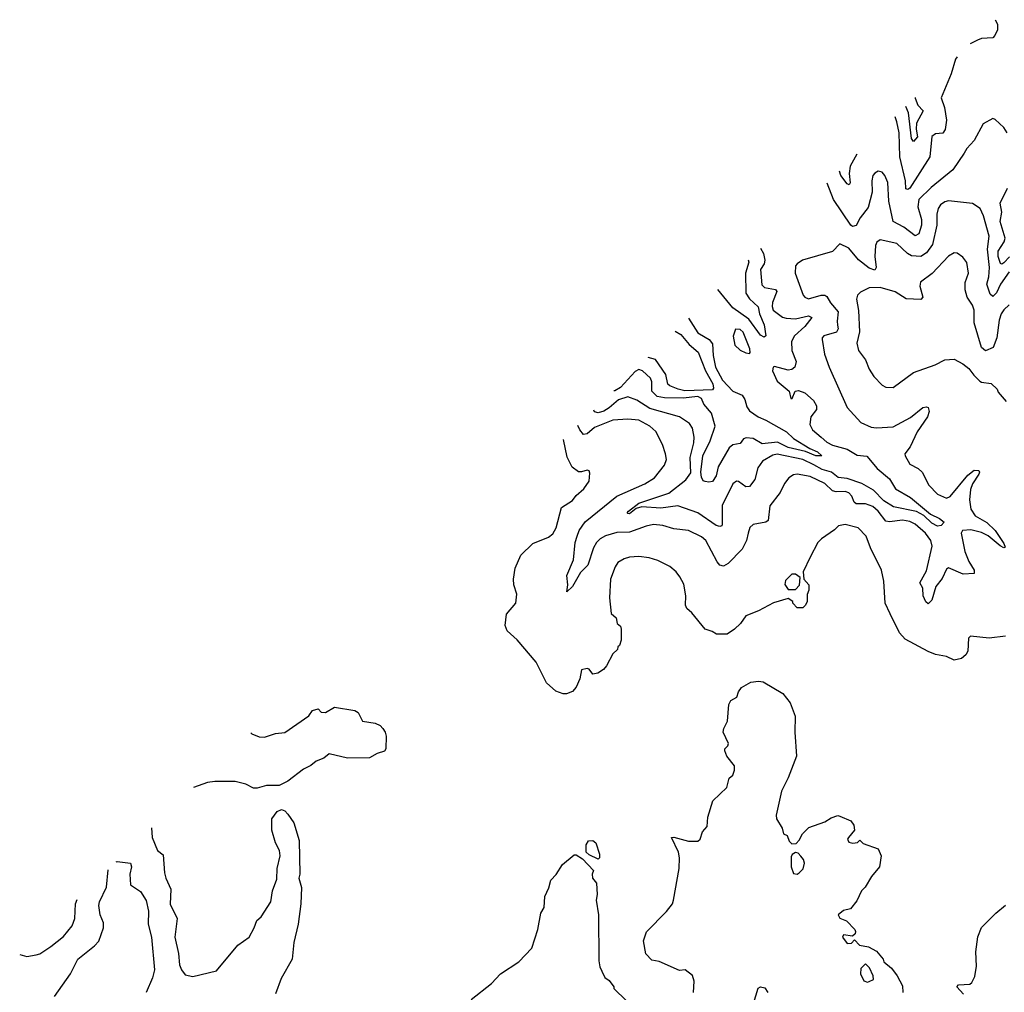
# Model space of a CAD drawing. Extents: x 2087054 to 2277909, y 548907 to 753496.
# Tile 168 of 256: x 2120807 to 2126148, y 676305 to 681579. Entities that reach past the tile are written whole.
import ezdxf

# ---------------------------------------------------------------- set-up
doc = ezdxf.new("R2010")
doc.units = 0

msp = doc.modelspace()

# ---------------------------------------------------------------- linework, layer by layer
at = {"layer": '0CON20XD'}
for points in [[(2126098, 681579.4), (2126110.4, 681555), (2126111.3, 681525), (2126097, 681493), (2126085, 681481.1), (2126025, 681476.7), (2126001.7, 681468.3), (2125963.3, 681448.3)], [(2125891.5, 681378.5), (2125882.2, 681365), (2125859.6, 681285), (2125806.2, 681155), (2125823.2, 681103.2), (2125833.9, 681035), (2125826.7, 680983.3), (2125815, 680964.5), (2125775, 680960.4), (2125754.7, 680945.3), (2125743.7, 680836.3), (2125635, 680665.4), (2125625, 680658.9), (2125613, 680663), (2125612.5, 680705), (2125580.9, 680835), (2125577.8, 680965), (2125565, 681026), (2125555.7, 681051.8)], [(2125663.7, 681156.8), (2125663.4, 681153.5), (2125679.3, 681115), (2125708.1, 681085), (2125672.1, 681017.9), (2125668.9, 680985), (2125676.3, 680943.7), (2125655, 680918.8), (2125645, 680935.8), (2125628.9, 681075), (2125614, 681108.6)], [(2126162.9, 680965), (2126144.4, 680994.4), (2126098.8, 681038.8), (2126085, 681043.3), (2126033.3, 681015), (2125983.8, 680925), (2125945, 680881.2), (2125930.6, 680855), (2125868.2, 680765), (2125751.2, 680668.8), (2125684.7, 680605), (2125679, 680565), (2125699, 680495), (2125699.4, 680465), (2125685, 680417.5), (2125665, 680406.8), (2125602.5, 680455), (2125544.7, 680485), (2125521, 680595), (2125516, 680696), (2125499.4, 680735), (2125485, 680752.5), (2125462.7, 680757.3), (2125445, 680748), (2125435.5, 680734.5), (2125428.5, 680705), (2125431.1, 680645), (2125408.8, 680561.2), (2125366.4, 680505), (2125345, 680463.1), (2125325, 680458.5), (2125314.8, 680464.8), (2125222, 680605), (2125186.4, 680692.5)], [(2125348.4, 680850.1), (2125311.3, 680785), (2125306.2, 680746.2), (2125312.5, 680695), (2125305.5, 680684.5), (2125295, 680688.6), (2125260.9, 680735), (2125253, 680757.3)], [(2126176.3, 680293.7), (2126145, 680260.5), (2126135, 680253.5), (2126127.6, 680257.6), (2126114.9, 680295), (2126114.3, 680325), (2126146.7, 680375), (2126153, 680395), (2126125.2, 680485), (2126134.5, 680535), (2126124.8, 680585), (2126164.5, 680665)], [(2126175, 680212.8), (2126127.7, 680145), (2126105, 680097.9), (2126085, 680077.5), (2126071.1, 680091.1), (2126053.6, 680145), (2126064.3, 680185.7), (2126068.1, 680235), (2126056.2, 680335), (2126065.3, 680405), (2126035.3, 680515.3), (2126016.9, 680555), (2125975, 680582.2), (2125845, 680597.9), (2125825, 680591.8), (2125802.2, 680575), (2125788.2, 680555), (2125781.3, 680525), (2125782.6, 680465), (2125758.8, 680361.2), (2125725.6, 680314.4), (2125695, 680295.7), (2125645, 680298.7), (2125622, 680312), (2125565, 680365.3), (2125475, 680385.6), (2125456.6, 680373.4), (2125448.7, 680355), (2125445.7, 680295), (2125452.5, 680235), (2125445, 680220.6), (2125415, 680231.2), (2125357, 680277), (2125305, 680340), (2125255, 680363.3), (2125215, 680322.5), (2125052.5, 680275), (2125023.8, 680255), (2125015.8, 680244.2), (2125012.9, 680205), (2125056.7, 680085), (2125065, 680074.4), (2125085, 680066.2), (2125155, 680084.7), (2125175, 680085.3), (2125185, 680079.1), (2125204.5, 680044.5), (2125247.3, 679995), (2125240.7, 679945), (2125243.6, 679923.6), (2125247.3, 679902.7), (2125237.1, 679885), (2125168.8, 679865), (2125159.2, 679855), (2125159.2, 679845), (2125172.5, 679765), (2125197.5, 679695), (2125295, 679475.8), (2125370, 679395), (2125425, 679368.9), (2125455, 679365.3), (2125545, 679372.3), (2125638.1, 679421.9), (2125705, 679475.6), (2125725, 679480), (2125735, 679476), (2125740, 679455), (2125731.9, 679425), (2125675.2, 679344.8), (2125636.8, 679263.2), (2125608.8, 679225), (2125610, 679215), (2125635, 679170), (2125680, 679145), (2125701.4, 679125), (2125739.2, 679055), (2125786.3, 679006.3), (2125835, 678984.3), (2125855, 678994.3), (2125950.4, 679109.6), (2125985, 679136.2), (2126009.2, 679135), (2126013.6, 679125), (2126009.6, 679115), (2125975, 679061.8), (2125965, 679031.4), (2125958.4, 678975), (2125965.7, 678925), (2125989.7, 678889.7), (2126053.3, 678853.3), (2126099, 678809), (2126145, 678739.1), (2126151.7, 678718.3), (2126145, 678714.7), (2126125, 678725.8), (2126060, 678780), (2126025, 678798.6), (2125966.3, 678813.7), (2125920.4, 678809.6), (2125913.1, 678795), (2125933.8, 678695), (2125955, 678642), (2125984, 678595), (2125983.6, 678576.4), (2125925, 678573.5), (2125845, 678607.5), (2125835, 678599.2), (2125811.3, 678548.7), (2125776.2, 678505), (2125755, 678431.4), (2125735, 678412.5), (2125722.5, 678422.5), (2125707.7, 678455), (2125705.9, 678495.9), (2125690, 678525), (2125725, 678591.2), (2125757.1, 678725), (2125750, 678755), (2125719.5, 678795), (2125665, 678844.2), (2125635, 678858.5), (2125595, 678866.3), (2125525, 678856), (2125505, 678859.2), (2125464.2, 678915), (2125435, 678940.2), (2125395, 678954.3), (2125344.3, 678954.3), (2125333.1, 678963.1), (2125321.6, 678995), (2125304.3, 679014.3), (2125285, 679021.1), (2125235, 679019.4), (2125215, 679024.8), (2125173.6, 679065), (2125095, 679102.5), (2125025, 679114.5), (2125005, 679111.1), (2124979.2, 679095), (2124955.4, 679064.6), (2124931.8, 679015), (2124876.5, 678943.5), (2124866.7, 678863.3), (2124855, 678854.6), (2124785, 678841.9), (2124768.1, 678825), (2124757.9, 678795), (2124749.3, 678755), (2124725, 678707.5), (2124649.4, 678630.6), (2124625, 678615.7), (2124605, 678622.2), (2124590.1, 678640.1), (2124529.4, 678755), (2124505, 678775.5), (2124435, 678810), (2124355, 678819.1), (2124295, 678836.1), (2124245, 678841.8), (2124205, 678833.3), (2124115, 678800.2), (2124045, 678798.1), (2123985, 678781), (2123955.4, 678765), (2123935, 678744.6), (2123919.8, 678715), (2123889.4, 678620.6), (2123847.9, 678582.1), (2123806.2, 678505), (2123775, 678477.5), (2123779.7, 678515), (2123775.2, 678565), (2123810.4, 678649.6), (2123820.4, 678745), (2123831.4, 678778.6), (2123841.2, 678808.8), (2123873.6, 678856.4), (2124045, 678996.4), (2124198.2, 679061.8), (2124249.5, 679095), (2124305, 679164), (2124314.6, 679195), (2124310.4, 679225), (2124294.5, 679275), (2124256.8, 679346.8), (2124225.6, 679375), (2124165, 679407.1), (2124105, 679413.9), (2124025, 679408), (2123925, 679368.6), (2123885, 679334.2), (2123865, 679330.9), (2123845, 679354.6), (2123835.2, 679378)], [(2124825, 680340.9), (2124842.1, 680312.1), (2124849.2, 680275), (2124844.8, 680255), (2124825.3, 680224.7), (2124832.2, 680142.2), (2124847.3, 680127.3), (2124907.2, 680117.2), (2124914.7, 680105), (2124889.7, 680045), (2124888, 680025), (2124894.6, 680004.6), (2124945, 679966.4), (2124965, 679960), (2125015, 679956.8), (2125085, 679973.1), (2125102.9, 679965), (2125066.2, 679915), (2125009.3, 679865), (2124992.6, 679835), (2124995.2, 679785), (2125018.2, 679725), (2125012.2, 679695), (2124995, 679682.2), (2124975, 679679.1), (2124900.5, 679699.5), (2124893.3, 679695), (2124891.2, 679675), (2124915, 679618.8), (2124980, 679565), (2124990, 679525), (2124997.5, 679525), (2125012.5, 679565), (2125031.7, 679568.3), (2125065, 679556), (2125113.6, 679513.6), (2125128.2, 679485), (2125129.1, 679465), (2125098.8, 679425), (2125092.5, 679385), (2125108, 679355), (2125154.1, 679315), (2125185, 679287.9), (2125215, 679271.7), (2125295, 679250.8), (2125348.8, 679218.8), (2125402.5, 679212.5), (2125457.7, 679145), (2125525, 679089.8), (2125557.1, 679035), (2125639, 678989), (2125748.1, 678898.1), (2125795.5, 678875), (2125820.8, 678855), (2125805, 678836.4), (2125785, 678833.5), (2125755, 678848.3), (2125710.7, 678890.7), (2125672.3, 678912.3), (2125547.1, 678937.1), (2125495, 678971.1), (2125437.8, 679027.8), (2125374.6, 679065), (2125295, 679091.4), (2125247.1, 679097.1), (2125209.7, 679125), (2125160.3, 679140.3), (2125115.3, 679164.7), (2125055, 679193.9), (2124915, 679223), (2124892.2, 679217.8), (2124835.6, 679185), (2124811.5, 679148.5), (2124794.7, 679085.3), (2124765, 679047.5), (2124745, 679047.1), (2124705, 679075.7), (2124695, 679076.9), (2124675, 679061.9), (2124618, 678945), (2124617, 678843), (2124615.2, 678834.8), (2124605, 678830.6), (2124585, 678836.4), (2124484.6, 678904.6), (2124376.6, 678943.4), (2124285, 678930.4), (2124181.6, 678938.4), (2124151.2, 678928.8), (2124115, 678900), (2124105, 678900.8), (2124101.4, 678905), (2124108.6, 678915), (2124165, 678957.3), (2124327.8, 679012.2), (2124420.4, 679085), (2124447.5, 679122.5), (2124442.8, 679205), (2124464, 679285), (2124465.4, 679315), (2124456.5, 679365), (2124440.2, 679390.2), (2124385, 679426), (2124225, 679470.6), (2124155, 679515.9), (2124105, 679533.5), (2124055, 679517.7), (2124005, 679474), (2123975, 679457), (2123945, 679448.1), (2123925, 679452.7), (2123921.8, 679462.2)], [(2124758.7, 680276.4), (2124761.7, 680265), (2124744.1, 680205), (2124745.9, 680095.9), (2124765, 680064.8), (2124812.4, 680022.4), (2124820.5, 679985), (2124845.3, 679925), (2124854, 679865), (2124845, 679858.6), (2124825, 679868.2), (2124762.1, 679955), (2124675, 680017.3), (2124594.5, 680116.7)], [(2126175, 680033.3), (2126145, 680006.4), (2126130.6, 679985), (2126119.6, 679949.6), (2126107.1, 679855), (2126087.5, 679802.5), (2126045, 679783.3), (2126025, 679801.2), (2125983.9, 679935), (2125984.6, 680005), (2125975, 680032), (2125947.1, 680075), (2125935.6, 680115), (2125935.8, 680155), (2125954, 680205), (2125945, 680262.5), (2125922.3, 680292.3), (2125892.7, 680312.7), (2125875, 680315.8), (2125845, 680297.8), (2125756.1, 680203.9), (2125693.2, 680156.8), (2125689.4, 680135), (2125705.8, 680075), (2125695, 680061.2), (2125615.3, 680065.3), (2125555, 680103.2), (2125475, 680127.6), (2125415, 680124.5), (2125367.5, 680102.5), (2125351.9, 680085), (2125345.4, 680064.6), (2125357, 680003), (2125362.9, 679887.1), (2125347.1, 679825), (2125356.4, 679785), (2125394.5, 679735), (2125414.6, 679684.6), (2125439.2, 679645), (2125485, 679598), (2125505, 679585.8), (2125545, 679584.3), (2125655, 679665.5), (2125772.6, 679707.4), (2125825, 679734.3), (2125875, 679738), (2125923.2, 679713.2), (2125955, 679688), (2125981.7, 679651.7), (2126015, 679620), (2126025, 679613.3), (2126077, 679607), (2126110, 679575), (2126115, 679560), (2126158.3, 679508.3)], [(2124434.8, 679961.3), (2124485, 679882.2), (2124525, 679857.8), (2124546.7, 679845), (2124565, 679822.2), (2124567.8, 679757.8), (2124582, 679695), (2124618.8, 679625), (2124675, 679565.4), (2124725, 679542.5), (2124740.6, 679520.6), (2124750.5, 679480.5), (2124765, 679458.1), (2124813.1, 679425), (2124855, 679408.2), (2124965.7, 679345), (2125005, 679309.2), (2125093.2, 679253.2), (2125135, 679236.6), (2125157.1, 679215), (2125125.9, 679214.1), (2125068.6, 679238.6), (2124975, 679260.3), (2124918.3, 679288.3), (2124835, 679279.6), (2124785, 679308.3), (2124747.2, 679312.8), (2124733.4, 679306.6), (2124715, 679280.6), (2124675, 679273.5), (2124655, 679258.5), (2124596.1, 679155), (2124584.4, 679105), (2124564.2, 679075.8), (2124545, 679070.8), (2124525, 679074.5), (2124515, 679078.5), (2124505, 679098.6), (2124501.8, 679125), (2124511.8, 679215), (2124552.9, 679295), (2124579.8, 679375), (2124560.3, 679445), (2124517.4, 679495), (2124504.8, 679525), (2124485, 679535.9), (2124405, 679527.1), (2124305, 679528.3), (2124265, 679536.4), (2124235.7, 679565), (2124235.3, 679615.3), (2124228.5, 679635), (2124185, 679674.5), (2124165, 679681.8), (2124145, 679672.3), (2124065, 679585.2), (2124035, 679567), (2124030.1, 679567.6)], [(2124765, 679770), (2124770, 679775), (2124767.1, 679795), (2124730.5, 679885), (2124715, 679899.6), (2124689.2, 679900.8), (2124677, 679863), (2124685.8, 679815), (2124715, 679787.5), (2124745, 679772), (2124765, 679770)], [(2124362.1, 679890.5), (2124392.4, 679872.4), (2124437.5, 679817.5), (2124486.9, 679776.9), (2124527.4, 679675), (2124567, 679605), (2124569.6, 679580.4), (2124565, 679572.7), (2124415, 679567.2), (2124379.3, 679575), (2124333.5, 679593.5), (2124323.3, 679603.3), (2124312.5, 679655), (2124255, 679737.2), (2124215.4, 679747.8)], [(2124387.5, 678557.5), (2124367.5, 678585), (2124333.7, 678613.7), (2124267.6, 678647.6), (2124220.6, 678660.6), (2124165, 678668.8), (2124114.7, 678665.3), (2124085, 678656.4), (2124052, 678635), (2124037, 678613), (2124011.4, 678545), (2124005.8, 678445), (2124015, 678360), (2124042.5, 678335), (2124047.5, 678305), (2124065, 678290), (2124070, 678275), (2124070, 678215), (2124060, 678185), (2124051.7, 678178.3), (2124050, 678165), (2124025, 678140), (2123990, 678075), (2123973.9, 678056.1), (2123942.5, 678035), (2123915, 678031.2), (2123895, 678057.5), (2123885, 678061.2), (2123855, 678053.8), (2123845.7, 678005), (2123825, 677960), (2123805, 677936.7), (2123773.6, 677923.6), (2123755, 677923.3), (2123715, 677937.5), (2123665, 677982.5), (2123608.8, 678095), (2123505, 678215.8), (2123450.8, 678265), (2123440, 678295), (2123447.5, 678355), (2123498, 678415), (2123504, 678465), (2123487.5, 678515), (2123485.7, 678545), (2123494.3, 678605), (2123524.3, 678675), (2123590.2, 678739.8), (2123675, 678772.5), (2123699.3, 678790.7), (2123716.3, 678823.7), (2123745.8, 678934.2), (2123805, 678972.9), (2123825, 678999.2), (2123866, 679035), (2123895, 679076.7), (2123900, 679120), (2123895, 679132.5), (2123885, 679136.7), (2123855, 679126.7), (2123838.3, 679128.3), (2123803.7, 679153.7), (2123776.9, 679206.9), (2123757.3, 679302.2)], [(2126155, 678236.9), (2126065, 678226.4), (2125965, 678236), (2125954, 678225), (2125950.6, 678155), (2125940, 678135), (2125915, 678115.6), (2125875, 678105.6), (2125835, 678125.4), (2125775, 678137.1), (2125735, 678152.9), (2125610.9, 678220.9), (2125579.6, 678255), (2125527.8, 678357.8), (2125502.2, 678415), (2125493.8, 678535), (2125482.5, 678595), (2125421.9, 678715), (2125399.1, 678779.1), (2125355, 678824.3), (2125285, 678842), (2125247.5, 678835), (2125226.9, 678813.1), (2125156.7, 678765), (2125135.9, 678744.1), (2125094.3, 678665.7), (2125057.5, 678585), (2125060, 678545), (2125087.5, 678515), (2125087.5, 678485), (2125078.3, 678461.7), (2125077.5, 678425), (2125070, 678405), (2125055, 678390), (2125025, 678390), (2125000, 678415), (2125000, 678425), (2124975, 678440), (2124895, 678417.5), (2124815, 678374), (2124745, 678346.2), (2124716.7, 678305), (2124685, 678273.8), (2124645, 678246.7), (2124587, 678247), (2124562.5, 678262.5), (2124524.2, 678274.2), (2124452.7, 678362.7), (2124426.1, 678386.1), (2124419.2, 678405), (2124420, 678455), (2124409.1, 678519.1), (2124387.5, 678557.5)], [(2125015, 678490), (2125037, 678513), (2125040, 678555), (2125015, 678572.5), (2124995, 678573.3), (2124961.7, 678538.3), (2124957, 678517), (2124975, 678490), (2125015, 678490)], [(2124461.2, 676305), (2124465.7, 676365), (2124455.6, 676395.6), (2124416.4, 676426.4), (2124385, 676423.3), (2124275, 676472.5), (2124235, 676480), (2124203, 676513), (2124190, 676585), (2124206.4, 676633.6), (2124315.9, 676744.1), (2124347.5, 676785), (2124353.3, 676805), (2124383.6, 676976.4), (2124386.7, 677035), (2124381.2, 677065), (2124343.3, 677145), (2124355, 677147.1), (2124435, 677125.6), (2124485, 677124.2), (2124498.8, 677135), (2124511.2, 677175), (2124536.7, 677205), (2124540, 677255), (2124566.4, 677343.6), (2124642, 677415), (2124654.4, 677465.6), (2124675, 677483.3), (2124685, 677510), (2124683.9, 677533.9), (2124643.3, 677585), (2124632.5, 677615), (2124632.5, 677625), (2124648.3, 677641.7), (2124651.2, 677655), (2124623.3, 677715), (2124626.2, 677735), (2124646, 677775), (2124653.3, 677865), (2124665, 677887.5), (2124696.2, 677905), (2124706.2, 677935), (2124722.7, 677957.3), (2124772.3, 677987.7), (2124815, 677992), (2124839.5, 677989.5), (2124945.7, 677925.7), (2124986.2, 677875), (2125013, 677803), (2125011.2, 677715), (2125020, 677585), (2124975, 677467.5), (2124938.8, 677395), (2124910, 677265), (2124912.5, 677245), (2124942.5, 677195), (2124950, 677165), (2124970, 677155), (2124980, 677125), (2124995, 677110), (2125018.3, 677111.7), (2125035, 677130), (2125052.5, 677165), (2125088.3, 677198.3), (2125175, 677230), (2125208.3, 677251.7), (2125245, 677263.8), (2125255, 677261.2), (2125315.8, 677235.8), (2125332.3, 677212.3), (2125336, 677184), (2125302, 677145), (2125298, 677135), (2125305, 677120), (2125326, 677114), (2125351.7, 677118.3), (2125365, 677130), (2125383, 677113), (2125463, 677083), (2125480, 677045), (2125470, 676985), (2125427.7, 676932.3), (2125393.3, 676875), (2125373.3, 676855), (2125348.3, 676801.7), (2125313, 676757), (2125275, 676748.8), (2125246.2, 676725), (2125255, 676708), (2125292.3, 676692.3), (2125336.4, 676646.4), (2125340, 676635), (2125338.3, 676621.7), (2125325, 676610), (2125275, 676617.5), (2125270, 676605), (2125295, 676570), (2125318.3, 676571.7), (2125335, 676590), (2125361.7, 676561.7), (2125411.7, 676551.7), (2125455, 676527.5), (2125490, 676485), (2125495, 676470), (2125536.4, 676436.4), (2125567.5, 676395), (2125595, 676340), (2125597.5, 676305)], [(2122060, 677712.9), (2122065, 677706.2), (2122105, 677690), (2122135, 677689.2), (2122195, 677709.2), (2122245, 677713.8), (2122375, 677803.8), (2122395, 677833.3), (2122425, 677842.5), (2122442.5, 677825), (2122465, 677822), (2122515, 677851.2), (2122625, 677833.8), (2122642.3, 677822.3), (2122665.9, 677775.9), (2122734.4, 677764.4), (2122762.3, 677752.3), (2122776.7, 677735), (2122790, 677715), (2122793.8, 677695), (2122792.5, 677625), (2122785, 677612.5), (2122745, 677600), (2122705, 677576.2), (2122585, 677575.6), (2122485, 677598.8), (2122456.7, 677575), (2122415, 677559.2), (2122385, 677534.2), (2122346.2, 677515), (2122260.7, 677449.3), (2122215, 677427.5), (2122145, 677426.7), (2122095, 677412), (2122075, 677412), (2122034.1, 677434.1), (2121975, 677448.9), (2121865, 677448.1), (2121825, 677443.3), (2121749.9, 677415.3)], [(2121522.4, 677197.1), (2121525.4, 677145.4), (2121553.3, 677075), (2121585, 677050), (2121592.9, 676952.9), (2121598.7, 676925), (2121626.9, 676865), (2121622.5, 676782.5), (2121660.4, 676705), (2121647.9, 676605), (2121667.3, 676515), (2121672.9, 676455), (2121685, 676426.2), (2121705, 676399.2), (2121745, 676390), (2121875, 676422.2), (2121989.5, 676560.5), (2122050.6, 676605), (2122078.6, 676655), (2122092.5, 676695), (2122115.7, 676715), (2122168.1, 676795), (2122178, 676855), (2122201.7, 676918.3), (2122203, 676977), (2122220, 677045), (2122215.6, 677075), (2122194, 677115), (2122174, 677185), (2122174, 677245), (2122203.3, 677285), (2122226.4, 677296.4), (2122245, 677288.8), (2122261.9, 677271.9), (2122294.5, 677224.5), (2122322.3, 677127.7), (2122326, 676945), (2122321.2, 676925), (2122335.9, 676874.1), (2122332.5, 676785), (2122317.1, 676675), (2122293.1, 676575), (2122284.2, 676485), (2122225, 676380), (2122193.9, 676296.1)], [(2123945, 677027.5), (2123895, 677050), (2123880, 677065), (2123880, 677105), (2123893, 677127), (2123915, 677127.5), (2123932.5, 677115), (2123952.5, 677055), (2123952.5, 677035), (2123945, 677027.5)], [(2121330.5, 677012.9), (2121335.7, 677014.3), (2121406.9, 677005), (2121413.6, 676985), (2121403.3, 676945), (2121407.6, 676887.6), (2121462.1, 676852.1), (2121492.8, 676802.8), (2121504.5, 676745), (2121502.7, 676675), (2121521.1, 676605), (2121537.4, 676427.4), (2121526.6, 676383.4), (2121492.7, 676305)], [(2123255, 676265.7), (2123366.6, 676353.4), (2123415, 676406), (2123515, 676471.2), (2123585.6, 676544.4), (2123618, 676645), (2123634.2, 676735), (2123651.2, 676765), (2123655.6, 676825), (2123677.5, 676872.5), (2123687.1, 676912.9), (2123716.3, 676943.7), (2123752, 676998), (2123815, 677050), (2123825, 677050), (2123859.2, 677029.2), (2123920, 676965), (2123912.5, 676945), (2123913.3, 676925), (2123936.4, 676896.4), (2123940, 676835), (2123933.3, 676805), (2123946.7, 676725), (2123947.5, 676475), (2123953, 676443), (2123965, 676420), (2123980, 676385), (2124005, 676370), (2124030, 676335), (2124030, 676325), (2124098.3, 676258.3)], [(2125025, 676946.7), (2125035, 676953.3), (2125056.2, 676975), (2125063.8, 677005), (2125058.8, 677025), (2125043.9, 677043.9), (2125030, 677060), (2125015, 677062.5), (2124997, 677053), (2124990.7, 677039.3), (2124991.2, 676985), (2125005, 676950), (2125025, 676946.7)], [(2120995, 676283.1), (2121082.9, 676405), (2121122.7, 676485), (2121212.2, 676557.8), (2121235, 676583.1), (2121260.7, 676655), (2121262, 676682), (2121243.8, 676725), (2121236.4, 676775), (2121240, 676795), (2121276.9, 676875), (2121286, 676970.2)], [(2120806.5, 676510.1), (2120845, 676500), (2120895, 676508.1), (2120915.5, 676514.5), (2120976.3, 676553.7), (2121045, 676608.1), (2121090.6, 676665), (2121105.4, 676705), (2121109.6, 676785), (2121118.2, 676809.2)], [(2125925.8, 676295.8), (2125891.2, 676335), (2125900, 676345), (2125961.2, 676348.8), (2125972.3, 676357.7), (2125988.8, 676391.2), (2125996.1, 676446.1), (2125993.8, 676525), (2126003.9, 676606.1), (2126023.6, 676656.4), (2126102.5, 676735), (2126155, 676777.5)], [(2125405, 676360), (2125415, 676363.3), (2125437.5, 676375), (2125436.7, 676395), (2125417, 676437), (2125395, 676460), (2125370, 676435), (2125367.5, 676405), (2125385, 676367.5), (2125405, 676360)], [(2124787.1, 676245), (2124812.5, 676327.5), (2124825.9, 676334.1), (2124849.3, 676329.3), (2124865.7, 676305)]]:
    msp.add_lwpolyline(points, dxfattribs=at)

doc.saveas('drawing.dxf')
